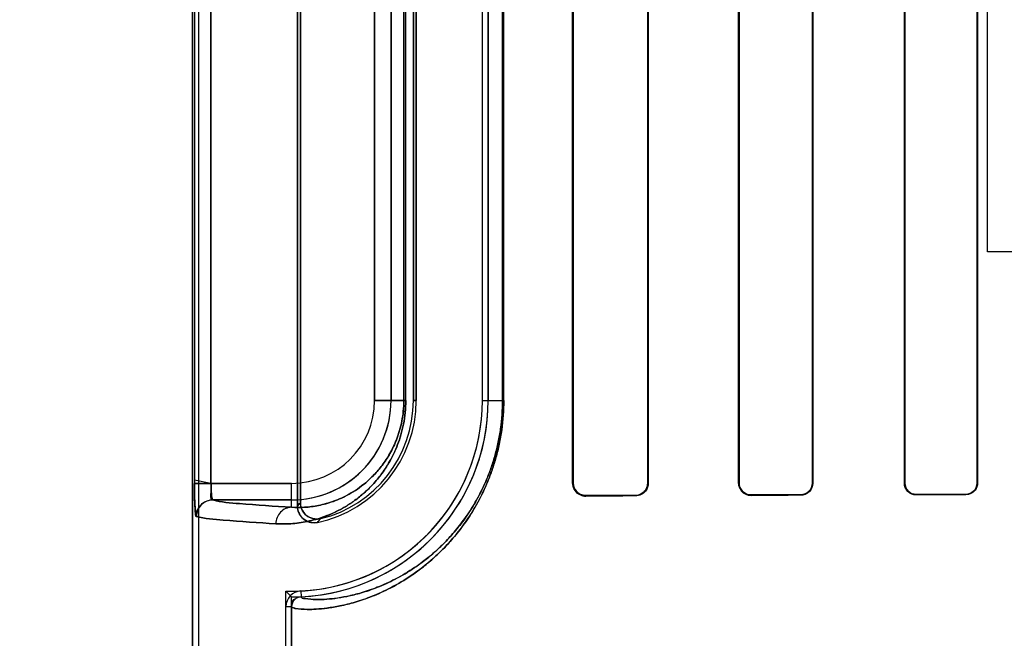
# Model space of a CAD drawing. Header units: millimetres. Extents: x 0 to 297, y 0 to 210.
# Tile 156 of 256: x 58.005 to 58.183, y 157.029 to 157.141. Entities that reach past the tile are written whole.
import ezdxf

# ---------------------------------------------------------------- set-up
doc = ezdxf.new("R2010")
doc.units = ezdxf.units.MM
doc.header["$LTSCALE"] = 16.335
doc.layers.get('0').update_dxf_attribs({"linetype": 'CONTINUOUS'})
for name, color, linetype in [('AXES_REF', 7, 'CONTINUOUS'), ('INTFCLR_1', 7, 'CONTINUOUS'), ('INTFCLR_72935', 7, 'CONTINUOUS')]:
    doc.layers.add(name, color=color, linetype=linetype)

msp = doc.modelspace()

# ---------------------------------------------------------------- linework, layer by layer
at = {"color": 7, "linetype": 'Continuous'}
for p, q in [((58.180355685, 157.0989782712), (58.180355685, 157.1794038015)), ((58.214105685, 157.0989782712), (58.180355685, 157.0989782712))]:
    msp.add_line(p, q, dxfattribs=at)
for radius in [5.8174969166, 5.817, 5.7797484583]:
    msp.add_circle((57.454730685, 154.8339782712), radius, dxfattribs=at)
msp.add_arc((57.454730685, 154.8339782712), 5.76, 278.2771290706, 261.7228709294, dxfattribs=at)
at = {"layer": 'AXES_REF', "color": 9, "linetype": 'Continuous'}
for radius in [5.3067073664, 3.5571461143]:
    msp.add_circle((57.454730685, 154.8339782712), radius, dxfattribs=at)
at = {"layer": 'AXES_REF', "color": 7, "linetype": 'Continuous'}
msp.add_arc((57.454730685, 154.8339782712), 5.892, 143.2753836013, 36.7246163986, dxfattribs=at)
at = {"layer": 'INTFCLR_1', "color": 6, "linetype": 'Continuous'}
for p, q in [((58.03596722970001, 158.5359697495), (58.03596722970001, 156.9339697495)), ((58.0370251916, 158.5359798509), (58.0370251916, 156.9339697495)), ((58.0550251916, 157.2351904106), (58.0550251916, 157.0527490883)), ((58.05555012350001, 157.0534073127), (58.05555012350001, 157.2345321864)), ((58.104996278, 157.0569697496), (58.104996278, 157.2309697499)), ((58.105105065, 157.0569697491), (58.105105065, 157.2309697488)), ((58.1186346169, 157.2309697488), (58.1186346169, 157.0569697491)), ((58.11873300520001, 157.2309697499), (58.11873300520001, 157.0569697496)), ((58.1351323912, 157.0569697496), (58.1351323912, 157.2309697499)), ((58.1352233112, 157.0569697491), (58.1352233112, 157.2309697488)), ((58.1485304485, 157.2309697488), (58.1485304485, 157.0569697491)), ((58.1486157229, 157.2309697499), (58.1486157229, 157.0569697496)), ((58.1652336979, 157.0569697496), (58.1652336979, 157.2309697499)), ((58.16531455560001, 157.0569697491), (58.16531455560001, 157.2309697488)), ((58.1784488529, 157.2309697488), (58.1784488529, 157.0569697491)), ((58.1785261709, 157.2309697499), (58.1785261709, 157.0569697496)), ((58.0760728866, 157.2159697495), (58.0760728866, 157.0719697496)), ((58.07659781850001, 157.0719697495), (58.07659781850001, 157.2159697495)), ((58.08859781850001, 157.0719697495), (58.08859781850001, 157.2159697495)), ((58.0896557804, 157.2159697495), (58.0896557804, 157.0719697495)), ((58.0529092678, 156.9339697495), (58.0529092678, 157.0345241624)), ((58.0539672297, 157.0345241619), (58.0539672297, 156.9339697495))]:
    msp.add_line(p, q, dxfattribs=at)
at = {"layer": 'INTFCLR_1', "color": 9, "linetype": 'Continuous'}
for p, q in [((58.0363136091, 157.2310216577), (58.0363136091, 157.0569178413)), ((58.0393104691, 157.0569178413), (58.0393104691, 157.2310216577)), ((58.0690191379, 157.0719697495), (58.0690191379, 157.2159697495)), ((58.072018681, 157.2159697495), (58.072018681, 157.0719697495)), ((58.0743408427, 157.2159697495), (58.0743408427, 157.0719697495)), ((58.0746914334, 157.0719697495), (58.0746914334, 157.2159697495)), ((58.092266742, 157.2159697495), (58.092266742, 157.0719697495)), ((58.092488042, 157.0719697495), (58.092488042, 157.2159697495)), ((58.0690191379, 157.0719697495), (58.0746914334, 157.0719697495)), ((58.07607288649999, 157.0719697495), (58.07659781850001, 157.0719697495)), ((58.08859781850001, 157.0719697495), (58.092488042, 157.0719697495)), ((58.0393104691, 157.0569178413), (58.0539672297, 157.0569178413)), ((58.0539672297, 157.0525716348), (58.0539672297, 157.0569178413)), ((58.104996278, 157.0569697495), (58.105105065, 157.0569697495)), ((58.1186346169, 157.0569697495), (58.11873300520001, 157.0569697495)), ((58.1351323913, 157.0569697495), (58.1352233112, 157.0569697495)), ((58.1485304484, 157.0569697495), (58.148615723, 157.0569697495)), ((58.165233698, 157.0569697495), (58.1653145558, 157.0569697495)), ((58.1784488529, 157.0569697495), (58.1785261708, 157.0569697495)), ((58.0539672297, 157.0539182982), (58.0396336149, 157.0539182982)), ((58.1073984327, 157.0546866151), (58.1073984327, 157.054580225)), ((58.1163984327, 157.0546244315), (58.1163984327, 157.0547246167)), ((58.1373984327, 157.0548020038), (58.1373984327, 157.0547123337)), ((58.1463984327, 157.0547448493), (58.1463984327, 157.0548311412)), ((58.1673984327, 157.0548914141), (58.1673984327, 157.0548113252)), ((58.1763984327, 157.0548363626), (58.1763984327, 157.054914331)), ((58.0556299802, 157.0373791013), (58.0556807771, 157.0363223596)), ((58.0539672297, 157.0345242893), (58.0529092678, 157.0345242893))]:
    msp.add_line(p, q, dxfattribs=at)
at = {"layer": 'INTFCLR_1', "color": 7, "linetype": 'Continuous'}
for p, q in [((58.0393104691, 157.0569178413), (58.03631231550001, 157.0574974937)), ((58.0363136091, 157.0569178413), (58.0393104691, 157.0569178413))]:
    msp.add_line(p, q, dxfattribs=at)
msp.add_lwpolyline([(58.1073984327, 157.0546866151), (58.1073167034, 157.0546877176), (58.1072342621, 157.0546917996), (58.1071512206, 157.0546989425), (58.1070670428, 157.0547093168), (58.1069825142, 157.0547229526), (58.1068997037, 157.0547394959), (58.1068193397, 157.0547586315), (58.1067408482, 157.0547803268), (58.10666429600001, 157.0548044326)], dxfattribs=at)
at = {"layer": 'INTFCLR_1', "color": 9, "linetype": 'Continuous'}
for centre, radius, start, end in [((58.0539672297, 157.0719697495), 0.0180514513, 269.9999999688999, 360), ((58.0539672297, 157.0719697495), 0.0150519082, 270.0000000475, 359.9999997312), ((58.0165363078, 157.0839822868), 0.0495671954, 320.9411467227, 321.9143403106), ((58.0163460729, 157.0891991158), 0.0577774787, 317.0401802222, 317.9559472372)]:
    msp.add_arc(centre, radius, start, end, dxfattribs=at)
at = {"layer": 'INTFCLR_1', "color": 6, "linetype": 'Continuous'}
for centre, radius, start, end in [((58.0539672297, 157.0719697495), 0.0346305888, 272.751989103, 359.9999986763), ((58.0539672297, 157.0719697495), 0.03568855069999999, 272.7520534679, 360), ((58.0539672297, 157.0719697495), 0.0226305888, 281.8889180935, 359.9999979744), ((58.0539672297, 157.0719697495), 0.0221056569, 283.8352360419, 2.366e-07), ((58.0557673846, 157.0345242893), 0.0028581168, 92.7563437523, 180.000016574), ((58.0557673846, 157.0345242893), 0.0018001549, 92.75634638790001, 180)]:
    msp.add_arc(centre, radius, start, end, dxfattribs=at)
for major_axis, ratio, start_param, end_param in [((0.330931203, 0), 0.0034906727, 2.4294368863, 2.4721230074), ((0.312931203, 0), 0.0034906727, 2.4989177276, 2.5485709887), ((0.330931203, 0), 0.0034906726, 2.3000343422, 2.3371288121), ((0.312931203, 0), 0.0034906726, 2.3526946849, 2.3940887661), ((0.330931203, 0), 0.0034906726, 2.1841931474, 2.217857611), ((0.312931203, 0), 0.0034906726, 2.2252929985, 2.2620717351)]:
    msp.add_ellipse((58.3668984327, 157.0539697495), major_axis=major_axis, ratio=ratio, start_param=start_param, end_param=end_param, dxfattribs=at)
at = {"layer": 'INTFCLR_1', "color": 9, "linetype": 'Continuous'}
for points, knots in [([(58.0746914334, 157.0719697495), (58.0746914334, 157.0712418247), (58.0746213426, 157.0698052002), (58.0743171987, 157.0677214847), (58.0738465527, 157.0657728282), (58.0732489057, 157.0639909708), (58.0725586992, 157.062379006), (58.0718038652, 157.0609281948), (58.07100314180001, 157.0596221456), (58.06992538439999, 157.0580997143), (58.0685278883, 157.0564622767), (58.06677485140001, 157.054819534), (58.0650247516, 157.0534855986), (58.0627989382, 157.0520977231), (58.06008115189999, 157.0508471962), (58.05736720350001, 157.0500768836), (58.0553144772, 157.0497263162), (58.0534180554, 157.0495319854), (58.052015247, 157.0495218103), (58.051104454, 157.0495720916)], [0, 0, 0, 0, 0.0600375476, 0.1184073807, 0.1734336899, 0.2251567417, 0.2732358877, 0.317912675, 0.3599266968, 0.3994875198, 0.4716710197, 0.5370331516, 0.5972817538, 0.6528632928, 0.7531314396, 0.8428522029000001, 0.8846845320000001, 0.924765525, 1, 1, 1, 1]), ([(58.0924880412, 157.0719697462), (58.092488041, 157.070176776), (58.0923017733, 157.0675102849), (58.0916996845, 157.0640707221), (58.0911090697, 157.0616491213), (58.090400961, 157.0593789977), (58.0893608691, 157.0566371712), (58.0881593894, 157.054123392), (58.0868366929, 157.051839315), (58.0855380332, 157.0498304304), (58.08417064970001, 157.048002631), (58.0827574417, 157.0463504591), (58.081406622, 157.0448955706), (58.07915074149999, 157.042728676), (58.07593934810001, 157.0402265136), (58.0727016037, 157.0382959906), (58.0702766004, 157.0371154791), (58.06811927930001, 157.0361990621), (58.0656263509, 157.0353405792), (58.0628801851, 157.0346538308), (58.0605074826, 157.0342536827), (58.0585044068, 157.0340607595), (58.0566140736, 157.0340040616), (58.05513448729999, 157.0341022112), (58.0542561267, 157.0342768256), (58.0539672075, 157.0344419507), (58.05396722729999, 157.0345241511)], [0, 0, 0, 0, 0.08893025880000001, 0.1320108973, 0.1731077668, 0.21246825, 0.2498811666, 0.3184911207, 0.3503407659, 0.3807521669, 0.4370994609, 0.4633826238, 0.4885643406, 0.5355429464, 0.6183983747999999, 0.6898525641, 0.722078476, 0.7521177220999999, 0.8060655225, 0.8526625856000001, 0.8923367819, 0.9253917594, 0.9521384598, 0.9869002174, 0.9959229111, 1, 1, 1, 1]), ([(58.0743408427, 157.0719697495), (58.0743408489, 157.0713352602), (58.0742800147, 157.0700831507), (58.0740161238, 157.0682673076), (58.0736077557, 157.066569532), (58.0730893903, 157.0650177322), (58.0724907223, 157.0636143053), (58.071644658, 157.0619822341), (58.0704951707, 157.0602297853), (58.06899758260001, 157.0584712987), (58.067479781, 157.0570471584), (58.06596525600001, 157.0558931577), (58.0640419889, 157.0546961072), (58.0616950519, 157.0536224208), (58.0589510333, 157.0528555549), (58.0563912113, 157.0525197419), (58.05474911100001, 157.0525215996), (58.0539672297, 157.0525716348)], [0, 0, 0, 0, 0.0604394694, 0.1191901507, 0.1745415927, 0.2265538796, 0.274859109, 0.3197301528, 0.4015414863, 0.4738574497, 0.5392651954, 0.5994277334, 0.6549322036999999, 0.7548092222, 0.844057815, 0.9253680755, 1, 1, 1, 1]), ([(58.092266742, 157.0719697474), (58.0922667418, 157.0702573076), (58.0920896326, 157.067710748), (58.091517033, 157.0644256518), (58.0909553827, 157.0621130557), (58.0902820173, 157.0599452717), (58.0892931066, 157.0573275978), (58.0881507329, 157.0549277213), (58.0868929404, 157.0527472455), (58.0856584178, 157.050830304), (58.0843585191, 157.0490863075), (58.0830149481, 157.0475101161), (58.081731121, 157.0461227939), (58.0795877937, 157.0440575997), (58.0765366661, 157.0416740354), (58.073460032, 157.0398367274), (58.0711562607, 157.0387149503), (58.0691079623, 157.0378454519), (58.0667401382, 157.0370326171), (58.0641371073, 157.0363857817), (58.0618747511, 157.0360117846), (58.0600052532, 157.0358379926), (58.0581135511, 157.0357880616), (58.056987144, 157.0359182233), (58.05567997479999, 157.0360762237), (58.0556808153, 157.0363223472)], [0, 0, 0, 0, 0.0892547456, 0.1324857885, 0.1737191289, 0.2132020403, 0.2507223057, 0.3195020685, 0.3514169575, 0.3818818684, 0.4383041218, 0.4646109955, 0.4898084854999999, 0.536797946, 0.6196125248, 0.6909709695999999, 0.7231361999, 0.7531094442, 0.8069168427, 0.8533721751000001, 0.8929128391, 0.9258497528, 0.9524996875, 0.9871716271, 1, 1, 1, 1]), ([(58.0396336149, 157.0539182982), (58.04120862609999, 157.0534877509), (58.046035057, 157.0531207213), (58.05080343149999, 157.0527478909), (58.0539672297, 157.0525716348)], [0, 0, 0, 0, 0.3400599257, 1, 1, 1, 1]), ([(58.0539672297, 157.0525716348), (58.0532325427, 157.052567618), (58.0516910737, 157.0518891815), (58.0511082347, 157.0503312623), (58.051104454, 157.0495720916)], [0, 0, 0, 0, 0.4918058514, 1, 1, 1, 1]), ([(58.051104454, 157.0495720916), (58.0479117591, 157.049748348), (58.0430996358, 157.0501213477), (58.0382298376, 157.0504879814), (58.0366397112, 157.0509187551)], [0, 0, 0, 0, 0.6599704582, 1, 1, 1, 1])]:
    msp.add_open_spline(points, degree=3, knots=knots, dxfattribs=at)
at = {"layer": 'INTFCLR_1', "color": 7, "linetype": 'Continuous'}
for points, knots in [([(58.03631231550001, 157.0574974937), (58.03631058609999, 157.0571111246), (58.0363148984, 157.0561601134), (58.0363274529, 157.0548670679), (58.0363563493, 157.0536545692), (58.03640322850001, 157.0525853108), (58.0364429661, 157.0516830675), (58.0365492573, 157.0511425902), (58.036591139, 157.0509319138), (58.0366397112, 157.0509187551)], [0, 0, 0, 0, 0.1753970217, 0.4315905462, 0.5876692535, 0.7243269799, 0.9227195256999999, 0.9771554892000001, 1, 1, 1, 1]), ([(58.0366397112, 157.0509187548), (58.0365238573, 157.0514196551), (58.03636373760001, 157.0525965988), (58.0363371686, 157.0546062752), (58.0363136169, 157.0561003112), (58.0363136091, 157.0569178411)], [0, 0, 0, 0, 0.2545335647, 0.5924214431, 1, 1, 1, 1]), ([(58.1073984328, 157.0546866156), (58.10684873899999, 157.0546942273), (58.1056369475, 157.0551231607), (58.1051020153, 157.0563517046), (58.105105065, 157.0569697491)], [0, 0, 0, 0, 0.4707545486, 1, 1, 1, 1])]:
    msp.add_open_spline(points, degree=3, knots=knots, dxfattribs=at)
at = {"layer": 'INTFCLR_1', "color": 6, "linetype": 'Continuous'}
for points, knots in [([(58.0396336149, 157.0539182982), (58.0391395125, 157.0539853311), (58.03946202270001, 157.0556042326), (58.03930729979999, 157.0564069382), (58.0393104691, 157.0569178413)], [0, 0, 0, 0, 0.4939159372, 1, 1, 1, 1]), ([(58.1073984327, 157.0545802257), (58.1069358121, 157.0545778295), (58.1056895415, 157.0549213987), (58.104996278, 157.0562152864), (58.104996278, 157.0569697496)], [0, 0, 0, 0, 0.3801089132, 1, 1, 1, 1]), ([(58.11873300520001, 157.0569697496), (58.11873300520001, 157.0564831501), (58.1183573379, 157.0552616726), (58.117101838, 157.0546277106), (58.1163984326, 157.0546244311)], [0, 0, 0, 0, 0.4089028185, 1, 1, 1, 1]), ([(58.1186346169, 157.0569697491), (58.1186346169, 157.0564864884), (58.1182565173, 157.0553130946), (58.1170557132, 157.0547272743), (58.1163984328, 157.0547246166)], [0, 0, 0, 0, 0.4237097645, 1, 1, 1, 1]), ([(58.1373984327, 157.0547123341), (58.13693639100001, 157.0547105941), (58.13575508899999, 157.0550627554), (58.1351323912, 157.0562812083), (58.1351323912, 157.0569697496)], [0, 0, 0, 0, 0.4015735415, 1, 1, 1, 1]), ([(58.1373984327, 157.0548020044), (58.1368360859, 157.0548001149), (58.1356780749, 157.0552701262), (58.1352233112, 157.0564237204), (58.1352233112, 157.0569697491)], [0, 0, 0, 0, 0.5073626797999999, 1, 1, 1, 1]), ([(58.1486157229, 157.0569697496), (58.1486157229, 157.0564101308), (58.1481514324, 157.0552311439), (58.146971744, 157.0547468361), (58.1463984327, 157.0547448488)], [0, 0, 0, 0, 0.493955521, 1, 1, 1, 1]), ([(58.1485304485, 157.0569697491), (58.1485304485, 157.0564222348), (58.1480723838, 157.0552874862), (58.1469400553, 157.054832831), (58.1463984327, 157.0548311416)], [0, 0, 0, 0, 0.5027035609, 1, 1, 1, 1]), ([(58.1673984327, 157.0548113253), (58.166854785, 157.054809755), (58.1657055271, 157.0552594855), (58.1652336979, 157.0564101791), (58.1652336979, 157.0569697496)], [0, 0, 0, 0, 0.4927845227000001, 1, 1, 1, 1]), ([(58.1673984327, 157.0548914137), (58.1668814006, 157.05489005), (58.165776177, 157.0553157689), (58.16531455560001, 157.0564246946), (58.16531455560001, 157.0569697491)], [0, 0, 0, 0, 0.4868086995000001, 1, 1, 1, 1]), ([(58.1785261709, 157.0569697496), (58.1785261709, 157.0565222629), (58.1781783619, 157.0554092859), (58.1770348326, 157.0548380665), (58.1763984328, 157.0548363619)], [0, 0, 0, 0, 0.4128529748, 1, 1, 1, 1]), ([(58.1784488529, 157.0569697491), (58.1784488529, 157.0564266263), (58.177988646, 157.0553326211), (58.176902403, 157.0549155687), (58.1763984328, 157.0549143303)], [0, 0, 0, 0, 0.5186951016, 1, 1, 1, 1]), ([(58.0366397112, 157.0509187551), (58.0366405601, 157.0516835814), (58.0372788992, 157.0532751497), (58.03886980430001, 157.0539174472), (58.0396336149, 157.0539182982)], [0, 0, 0, 0, 0.5003322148, 1, 1, 1, 1]), ([(58.05502519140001, 157.0527490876), (58.05502519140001, 157.0522688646), (58.055266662, 157.0512929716), (58.0564557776, 157.0499400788), (58.0578649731, 157.0496636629), (58.0586294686, 157.049824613)], [0, 0, 0, 0, 0.2757362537, 0.5514164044, 1, 1, 1, 1]), ([(58.0592533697, 157.0505054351), (58.0587777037, 157.0503882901), (58.0577542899, 157.050394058), (58.0561359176, 157.0512615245), (58.05555012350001, 157.052609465), (58.05555012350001, 157.0534073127)], [0, 0, 0, 0, 0.2761837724, 0.5501894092, 1, 1, 1, 1])]:
    msp.add_open_spline(points, degree=3, knots=knots, dxfattribs=at)
at = {"layer": 'INTFCLR_1', "color": 7, "linetype": 'Continuous'}
msp.add_open_spline([(58.10666429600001, 157.0548044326), (58.1061723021, 157.054968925), (58.1054448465, 157.0552526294), (58.10544485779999, 157.055771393)], degree=3, dxfattribs=at)
at = {"layer": 'INTFCLR_72935', "color": 6, "linetype": 'Continuous'}
for p, q in [((58.03596722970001, 156.9339697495), (58.03596722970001, 158.5359697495)), ((58.0370251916, 158.5359899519), (58.0370251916, 156.9339697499)), ((58.0550251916, 157.0527490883), (58.0550251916, 157.2351904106)), ((58.05555012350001, 157.2345321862), (58.05555012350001, 157.0534073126)), ((58.104996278, 157.2309697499), (58.104996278, 157.0569697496)), ((58.10510506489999, 157.2309697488), (58.10510506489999, 157.0569697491)), ((58.118634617, 157.0569697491), (58.118634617, 157.2309697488)), ((58.1187330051, 157.0569697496), (58.1187330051, 157.2309697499)), ((58.1351323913, 157.2309697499), (58.1351323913, 157.0569697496)), ((58.1352233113, 157.2309697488), (58.1352233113, 157.0569697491)), ((58.1485304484, 157.0569697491), (58.1485304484, 157.2309697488)), ((58.148615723, 157.0569697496), (58.148615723, 157.2309697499)), ((58.165233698, 157.2309697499), (58.165233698, 157.0569697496)), ((58.1653145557, 157.2309697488), (58.1653145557, 157.0569697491)), ((58.17844885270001, 157.0569697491), (58.17844885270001, 157.2309697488)), ((58.1785261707, 157.0569697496), (58.1785261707, 157.2309697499)), ((58.0760728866, 157.0719697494), (58.0760728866, 157.2159697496)), ((58.07659781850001, 157.2159697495), (58.07659781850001, 157.0719697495)), ((58.0885978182, 157.0719697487), (58.0885978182, 157.2159697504)), ((58.0896557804, 157.0719697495), (58.0896557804, 157.2159697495)), ((58.052909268, 156.9339697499), (58.052909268, 157.037355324)), ((58.0539672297, 156.9339697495), (58.0539672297, 157.0362811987))]:
    msp.add_line(p, q, dxfattribs=at)
at = {"layer": 'INTFCLR_72935', "color": 9, "linetype": 'Continuous'}
for p, q in [((58.0363136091, 157.2310216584), (58.0363136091, 157.0569178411)), ((58.0393104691, 157.2310216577), (58.0393104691, 157.0569178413)), ((58.0690191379, 157.2159697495), (58.0690191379, 157.0719697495)), ((58.072018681, 157.0719697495), (58.072018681, 157.2159697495)), ((58.0743408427, 157.0719697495), (58.0743408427, 157.2159697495)), ((58.0746914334, 157.0719697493), (58.0746914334, 157.2159697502)), ((58.092266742, 157.0719697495), (58.092266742, 157.2159697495)), ((58.092488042, 157.0719697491), (58.092488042, 157.2159697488)), ((58.0746914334, 157.0719697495), (58.0690191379, 157.0719697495)), ((58.07659781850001, 157.0719697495), (58.0760728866, 157.0719697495)), ((58.08859781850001, 157.0719697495), (58.092488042, 157.0719697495)), ((58.0539672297, 157.0569178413), (58.0363136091, 157.0569178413)), ((58.0539672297, 157.0525716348), (58.0539672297, 157.0569178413)), ((58.105105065, 157.0569697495), (58.104996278, 157.0569697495)), ((58.11873300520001, 157.0569697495), (58.1186346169, 157.0569697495)), ((58.1352233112, 157.0569697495), (58.1351323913, 157.0569697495)), ((58.148615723, 157.0569697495), (58.1485304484, 157.0569697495)), ((58.1653145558, 157.0569697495), (58.165233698, 157.0569697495)), ((58.1785261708, 157.0569697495), (58.1784488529, 157.0569697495)), ((58.0396336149, 157.0539182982), (58.0539672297, 157.0539182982)), ((58.1073984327, 157.054580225), (58.1073984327, 157.0546866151)), ((58.1163984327, 157.0547246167), (58.1163984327, 157.0546244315)), ((58.1373984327, 157.0547123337), (58.1373984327, 157.0548020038)), ((58.1463984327, 157.0548311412), (58.1463984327, 157.0547448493)), ((58.1673984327, 157.0548113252), (58.1673984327, 157.0548914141)), ((58.1763984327, 157.054914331), (58.1763984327, 157.0548363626))]:
    msp.add_line(p, q, dxfattribs=at)
at = {"layer": 'INTFCLR_72935', "color": 7, "linetype": 'Continuous'}
for points in [[(58.1073984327, 157.054580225), (58.1073057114, 157.0545815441), (58.10721553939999, 157.0545862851), (58.1071280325, 157.0545941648), (58.10704360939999, 157.0546048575), (58.1069620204, 157.0546181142), (58.1068823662, 157.0546338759), (58.1068043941, 157.0546520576), (58.1067284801, 157.0546724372), (58.1066546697, 157.054694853)], [(58.1066674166, 157.0548033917), (58.1067424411, 157.0547798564), (58.1068191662, 157.054758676), (58.1068975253, 157.0547399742), (58.1069774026, 157.0547238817), (58.1070587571, 157.0547105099), (58.10714162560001, 157.054699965), (58.10722595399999, 157.054692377), (58.1073115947, 157.0546878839), (58.1073984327, 157.0546866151)]]:
    msp.add_lwpolyline(points, dxfattribs=at)
at = {"layer": 'INTFCLR_72935', "color": 6, "linetype": 'Continuous'}
for centre, radius, start, end in [((58.0539672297, 157.0719697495), 0.0346305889, 268.2493462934, 359.9999986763), ((58.0539672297, 157.0719697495), 0.03568855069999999, 270, 359.9999999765), ((58.0539672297, 157.0719697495), 0.0226305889, 281.8889180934, 359.9999979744), ((58.0539672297, 157.0719697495), 0.0221056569, 283.835236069, 359.9999998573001), ((58.12374634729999, 157.1060683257), 0.0986882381, 224.1279737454, 225.0032880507)]:
    msp.add_arc(centre, radius, start, end, dxfattribs=at)
at = {"layer": 'INTFCLR_72935', "color": 9, "linetype": 'Continuous'}
for centre, radius, start, end in [((58.0539672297, 157.0719697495), 0.0180514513, 270.000000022, 359.9999999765), ((58.0539672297, 157.0719697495), 0.0150519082, 270.0000000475, 359.9999997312), ((58.0165363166, 157.0839822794), 0.04956718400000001, 320.9411469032, 321.9143407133), ((58.01634612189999, 157.0891990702), 0.0577774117, 317.0401802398, 317.9559483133)]:
    msp.add_arc(centre, radius, start, end, dxfattribs=at)
at = {"layer": 'INTFCLR_72935', "color": 6, "linetype": 'Continuous'}
for major_axis, ratio, start_param, end_param in [((0.330931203, 0), 0.0034906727, 2.4294368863, 2.4721230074), ((0.312931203, 0), 0.0034906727, 2.4989177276, 2.5485709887), ((0.330931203, 0), 0.0034906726, 2.3000343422, 2.3371288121), ((0.312931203, 0), 0.0034906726, 2.3526946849, 2.3940887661), ((0.330931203, 0), 0.0034906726, 2.1841931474, 2.217857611), ((0.312931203, 0), 0.0034906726, 2.2252929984, 2.262071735)]:
    msp.add_ellipse((58.3668984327, 157.0539697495), major_axis=major_axis, ratio=ratio, start_param=start_param, end_param=end_param, dxfattribs=at)
at = {"layer": 'INTFCLR_72935', "color": 9, "linetype": 'Continuous'}
for points, knots in [([(58.0511044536, 157.0495720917), (58.0520129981, 157.0495219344), (58.0539157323, 157.0495353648), (58.0568789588, 157.0499402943), (58.06005636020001, 157.0508380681), (58.0627788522, 157.0520866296), (58.0650108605, 157.0534758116), (58.0667684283, 157.0548137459), (58.0685248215, 157.056458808), (58.070248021, 157.0584775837), (58.0715702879, 157.0604832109), (58.0725462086, 157.0623521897), (58.07324058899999, 157.0639687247), (58.0738421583, 157.0657569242), (58.0743138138, 157.0677043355), (58.0746204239, 157.0697942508), (58.0746914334, 157.0712338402), (58.0746914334, 157.0719697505)], [0, 0, 0, 0, 0.0750554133, 0.1564841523, 0.245985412, 0.3464640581, 0.4023384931, 0.4625915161, 0.5283646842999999, 0.6004622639, 0.6810443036, 0.725898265, 0.7742486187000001, 0.8260106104, 0.8813405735, 0.939298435, 1, 1, 1, 1]), ([(58.0539672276, 157.0345241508), (58.05396720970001, 157.034440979), (58.0542610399, 157.0342752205), (58.0551460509, 157.0341005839), (58.05663576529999, 157.0340035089), (58.0585314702, 157.0340626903), (58.0605310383, 157.0342569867), (58.0628952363, 157.0346573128), (58.0650877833, 157.0352062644), (58.0670169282, 157.0358194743), (58.0692087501, 157.0366280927), (58.0721681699, 157.0379793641), (58.0751733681, 157.039768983), (58.0776988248, 157.0415970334), (58.0797216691, 157.0432773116), (58.08178100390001, 157.0452548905), (58.0838511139, 157.0475780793), (58.0855160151, 157.0497994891), (58.0868148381, 157.051803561), (58.0881423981, 157.054090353), (58.0893484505, 157.0566081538), (58.09039264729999, 157.0593546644), (58.091103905, 157.0616298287), (58.0916972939, 157.0640585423), (58.092301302, 157.0675045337), (58.0924880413, 157.0701747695), (58.0924880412, 157.0719697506)], [0, 0, 0, 0, 0.0041251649, 0.0132567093, 0.0482724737, 0.075091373, 0.10810058, 0.147576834, 0.1940064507, 0.2200398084, 0.2479521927, 0.3098400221, 0.3811074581, 0.4210144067, 0.4643806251, 0.5114269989, 0.5624909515, 0.6185507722, 0.6489188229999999, 0.6808977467, 0.7496560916, 0.7870631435, 0.8265668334, 0.8678076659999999, 0.9109723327, 1, 1, 1, 1]), ([(58.0539672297, 157.0525716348), (58.0547471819, 157.0525217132), (58.0563826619, 157.0525196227), (58.0589336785, 157.0528525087), (58.061673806, 157.0536146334), (58.064024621, 157.0546865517), (58.0659532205, 157.0558846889), (58.06747432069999, 157.0570422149), (58.06899503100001, 157.0584683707), (58.0704884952, 157.0602219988), (58.07163395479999, 157.0619653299), (58.0724799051, 157.063590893), (58.0730821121, 157.0649980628), (58.0736039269, 157.0665557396), (58.07401322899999, 157.068252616), (58.0742792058, 157.0700736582), (58.0743408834, 157.0713282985), (58.0743408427, 157.0719697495)], [0, 0, 0, 0, 0.07444774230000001, 0.1553151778, 0.244333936, 0.3444117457, 0.4002041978, 0.4603600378, 0.5261873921, 0.5984175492, 0.679289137, 0.7242686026, 0.7728488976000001, 0.8249350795, 0.8805719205, 0.9388974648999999, 1, 1, 1, 1]), ([(58.0556808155, 157.0363223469), (58.0556799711, 157.0360732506), (58.0570009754, 157.0359183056), (58.05813351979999, 157.0357869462), (58.060030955, 157.0358398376), (58.0618971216, 157.0360148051), (58.0641514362, 157.0363890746), (58.06622919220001, 157.0369060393), (58.0680610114, 157.0374859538), (58.07014236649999, 157.0382522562), (58.0729537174, 157.0395357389), (58.0758082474, 157.0412382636), (58.0782075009, 157.0429789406), (58.0801298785, 157.0445801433), (58.0820871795, 157.0464655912), (58.0840549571, 157.048681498), (58.0856374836, 157.0508007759), (58.0868721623, 157.0527131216), (58.0881345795, 157.0548961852), (58.0892812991, 157.0572998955), (58.0902741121, 157.0599220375), (58.09095047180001, 157.0620946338), (58.0915147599, 157.0644140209), (58.0920891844, 157.0677052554), (58.0922667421, 157.07025539), (58.092266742, 157.0719697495)], [0, 0, 0, 0, 0.0129830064, 0.0479078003, 0.07462969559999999, 0.1075211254, 0.1468646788, 0.1931532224, 0.219115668, 0.246958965, 0.3087206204, 0.3798924, 0.4197701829, 0.4631247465, 0.5101820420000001, 0.5612851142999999, 0.6174192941, 0.6478406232, 0.6798849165, 0.7488132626, 0.7863275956, 0.8259541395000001, 0.8673319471, 0.9106473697, 1, 1, 1, 1]), ([(58.0539672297, 157.0525716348), (58.05080343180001, 157.0527478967), (58.0460350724, 157.0531207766), (58.0412086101, 157.0534876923), (58.0396336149, 157.0539182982)], [0, 0, 0, 0, 0.6599400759, 1, 1, 1, 1]), ([(58.0539672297, 157.0525716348), (58.0532325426, 157.052567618), (58.0516910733, 157.0518891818), (58.0511082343, 157.0503312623), (58.0511044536, 157.0495720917)], [0, 0, 0, 0, 0.491805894, 1, 1, 1, 1]), ([(58.0366397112, 157.0509187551), (58.0382298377, 157.0504879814), (58.0430996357, 157.0501213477), (58.0479117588, 157.049748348), (58.0511044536, 157.0495720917)], [0, 0, 0, 0, 0.3400295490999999, 1, 1, 1, 1])]:
    msp.add_open_spline(points, degree=3, knots=knots, dxfattribs=at)
at = {"layer": 'INTFCLR_72935', "color": 7, "linetype": 'Continuous'}
for points, knots in [([(58.0363136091, 157.0569178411), (58.0363136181, 157.0563632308), (58.0363221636, 157.0552969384), (58.0363525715, 157.0532918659), (58.0364669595, 157.051846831), (58.0366397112, 157.0509187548)], [0, 0, 0, 0, 0.2766756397, 0.5320080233, 1, 1, 1, 1]), ([(58.0366764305, 157.0508807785), (58.0365582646, 157.0507400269), (58.0364527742, 157.0519915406), (58.0363818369, 157.0527343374), (58.0363238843, 157.054827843), (58.0363136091, 157.0561593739), (58.0363136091, 157.0569178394)], [0, 0, 0, 0, 0.0908190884, 0.3065073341, 0.6251820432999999, 1, 1, 1, 1]), ([(58.0393104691, 157.0569178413), (58.0393104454, 157.0564157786), (58.03947554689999, 157.0556113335), (58.0391313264, 157.0539867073), (58.0396336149, 157.0539182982)], [0, 0, 0, 0, 0.4975901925, 1, 1, 1, 1]), ([(58.0393104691, 157.0569178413), (58.0393104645, 157.0567248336), (58.0393143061, 157.0559702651), (58.0393823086, 157.0549147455), (58.03945168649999, 157.0542672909), (58.0395952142, 157.0538549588), (58.0396699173, 157.0538992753)], [0, 0, 0, 0, 0.1877948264, 0.7473227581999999, 0.9154867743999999, 1, 1, 1, 1]), ([(58.104996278, 157.0569697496), (58.1049962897, 157.0564891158), (58.1053645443, 157.0552361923), (58.10666063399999, 157.0545894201), (58.1073984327, 157.0545802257)], [0, 0, 0, 0, 0.3944503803, 1, 1, 1, 1]), ([(58.10510506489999, 157.0569697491), (58.10510490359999, 157.0564620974), (58.105508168, 157.0552537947), (58.10673969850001, 157.0546976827), (58.1073984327, 157.0546866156)], [0, 0, 0, 0, 0.4352000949, 1, 1, 1, 1]), ([(58.0366397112, 157.0509187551), (58.0366405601, 157.0516835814), (58.0372788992, 157.0532751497), (58.03886980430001, 157.0539174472), (58.0396336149, 157.0539182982)], [0, 0, 0, 0, 0.5003322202, 1, 1, 1, 1]), ([(58.0396699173, 157.0538992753), (58.03890437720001, 157.0539029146), (58.0373011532, 157.0532569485), (58.03667277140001, 157.0516508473), (58.0366764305, 157.0508807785)], [0, 0, 0, 0, 0.498525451, 1, 1, 1, 1])]:
    msp.add_open_spline(points, degree=3, knots=knots, dxfattribs=at)
msp.add_open_spline([(58.105105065, 157.0569697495), (58.1051050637, 157.0564429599), (58.1051522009, 157.0556533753), (58.1056520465, 157.0554870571)], degree=3, dxfattribs=at)
at = {"layer": 'INTFCLR_72935', "color": 6, "linetype": 'Continuous'}
for points, knots in [([(58.1187330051, 157.0569697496), (58.1187330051, 157.0564592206), (58.1183318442, 157.0552328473), (58.11707916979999, 157.0546276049), (58.1163984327, 157.0546244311)], [0, 0, 0, 0, 0.4285573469, 1, 1, 1, 1]), ([(58.1163984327, 157.0547246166), (58.1168671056, 157.0547265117), (58.1180359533, 157.0550938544), (58.118634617, 157.0562986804), (58.118634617, 157.0569697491)], [0, 0, 0, 0, 0.4112117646, 1, 1, 1, 1]), ([(58.1351323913, 157.0569697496), (58.1351323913, 157.0564776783), (58.1355204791, 157.055291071), (58.1367381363, 157.0547098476), (58.1373984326, 157.0547123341)], [0, 0, 0, 0, 0.4270072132, 1, 1, 1, 1]), ([(58.1352233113, 157.0569697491), (58.1352233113, 157.0564185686), (58.1356844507, 157.0552643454), (58.1368412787, 157.0548001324), (58.1373984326, 157.0548020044)], [0, 0, 0, 0, 0.4973038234, 1, 1, 1, 1]), ([(58.148615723, 157.0569697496), (58.148615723, 157.0564081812), (58.148148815, 157.0552291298), (58.1469697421, 157.0547468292), (58.1463984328, 157.0547448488)], [0, 0, 0, 0, 0.4956993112, 1, 1, 1, 1]), ([(58.1463984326, 157.0548311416), (58.1469475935, 157.0548328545), (58.1480813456, 157.0552961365), (58.1485304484, 157.0564297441), (58.1485304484, 157.0569697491)], [0, 0, 0, 0, 0.5042043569, 1, 1, 1, 1]), ([(58.1673984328, 157.0548113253), (58.1668475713, 157.0548097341), (58.1656969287, 157.055267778), (58.165233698, 157.0564173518), (58.165233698, 157.0569697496)], [0, 0, 0, 0, 0.4993047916, 1, 1, 1, 1]), ([(58.1653145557, 157.0569697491), (58.1653145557, 157.0564199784), (58.1657817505, 157.0553102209), (58.1668861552, 157.0548900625), (58.1673984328, 157.0548914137)], [0, 0, 0, 0, 0.5176504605, 1, 1, 1, 1]), ([(58.1785261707, 157.0569697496), (58.1785261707, 157.0564079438), (58.1780508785, 157.0552728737), (58.1769233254, 157.0548377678), (58.1763984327, 157.0548363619)], [0, 0, 0, 0, 0.5169831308, 1, 1, 1, 1]), ([(58.1763984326, 157.0549143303), (58.1769102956, 157.0549155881), (58.1779979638, 157.0553416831), (58.17844885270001, 157.0564344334), (58.17844885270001, 157.0569697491)], [0, 0, 0, 0, 0.488802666, 1, 1, 1, 1]), ([(58.0586294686, 157.049824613), (58.0581595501, 157.0497256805), (58.0571548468, 157.0497609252), (58.0555859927, 157.0506458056), (58.05502519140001, 157.0519678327), (58.05502519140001, 157.0527490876)], [0, 0, 0, 0, 0.2757344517, 0.5514160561, 1, 1, 1, 1]), ([(58.05555012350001, 157.0534073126), (58.05555012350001, 157.0529174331), (58.0558004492, 157.0519250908), (58.0570297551, 157.0505611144), (58.0584786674, 157.0503146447), (58.0592533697, 157.0505054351)], [0, 0, 0, 0, 0.2761842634, 0.5501881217, 1, 1, 1, 1])]:
    msp.add_open_spline(points, degree=3, knots=knots, dxfattribs=at)
msp.add_open_spline([(58.0539672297, 157.0345241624), (58.05396723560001, 157.0350716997), (58.054172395, 157.0359582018), (58.0547193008, 157.0359844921)], degree=3, dxfattribs=at)

doc.saveas('drawing.dxf')
